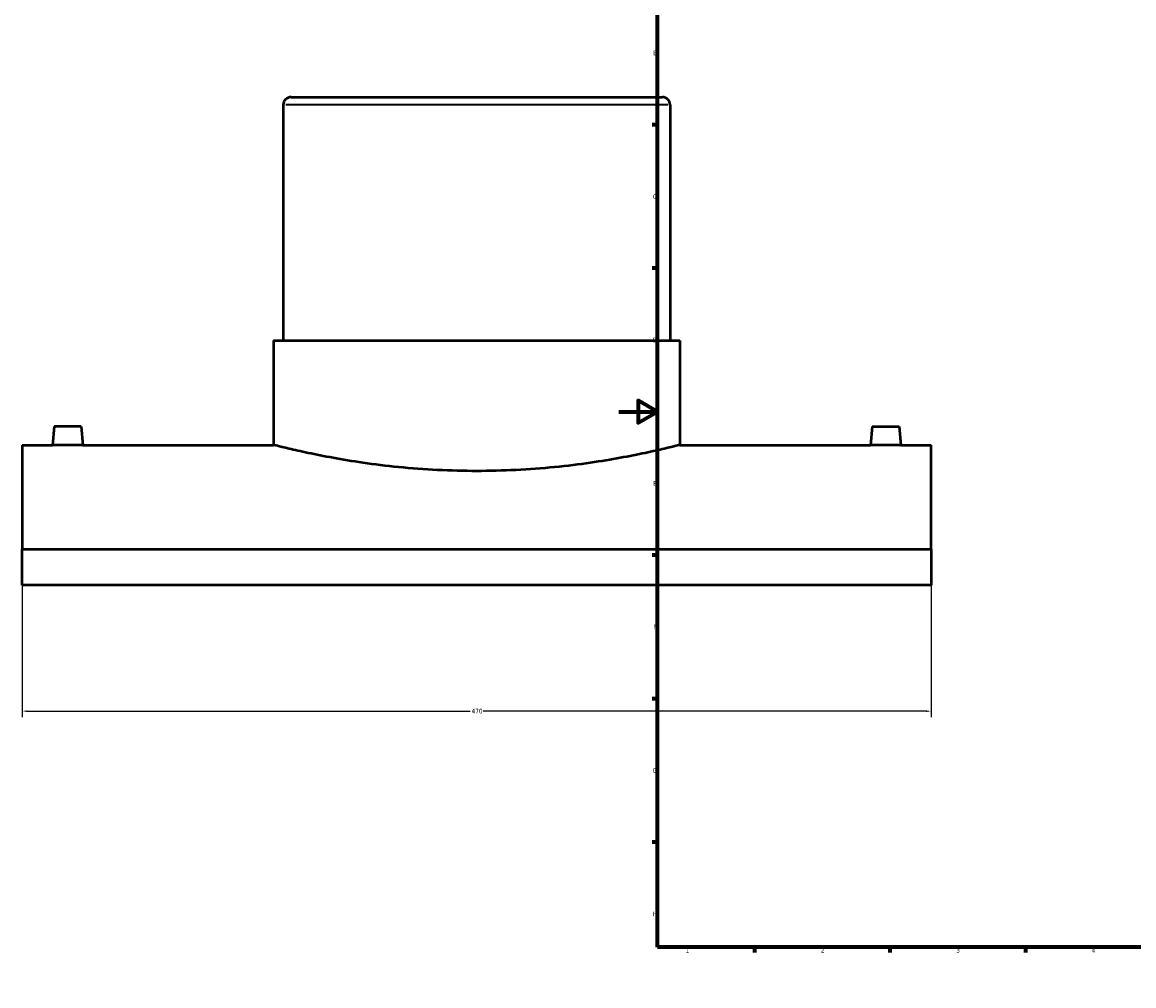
# Model space of a CAD drawing. Header units: millimetres. Extents: x -309 to 1504, y -536 to 1065.
# Tile 1 of 5: x -309 to 266, y 0 to 499. Entities that reach past the tile are written whole.
import ezdxf

# ---------------------------------------------------------------- set-up
doc = ezdxf.new("R2010")
doc.units = ezdxf.units.MM
for name, color, linetype, lineweight in [('Border (ANSI)', 7, 'Continuous', 70), ('Dimension (ANSI)', 7, 'Continuous', 25), ('Visible (ANSI)', 7, 'Continuous', 50), ('Visible Narrow (ANSI)', 7, 'Continuous', 35)]:
    doc.layers.add(name, color=color, linetype=linetype, lineweight=lineweight)
doc.styles.add('Note Text (ANSI)', font='tahoma.ttf')
doc.dimstyles.new('Default - mm (ANSI)', dxfattribs={"dimtxt": 2.4, "dimasz": 2.5, "dimexe": 3.175, "dimexo": 1.6002, "dimgap": 0.8, "dimtad": 0, "dimtoh": 1, "dimdec": 0, "dimrnd": 1e-08, "dimzin": 4, "dimdsep": 46, "dimtxsty": 'Note Text (ANSI)', "dimcen": 0.09, "dimdle": 10, "dimclrd": 256, "dimclre": 256, "dimclrt": 5, "dimadec": 1, "dimazin": 1, "dimtfac": 1.27, "dimtofl": 0, "dimtmove": 0, "dimatfit": 3, "dimfxl": 1, "dimtolj": 1, "dimtzin": 4, "dimlwd": -1, "dimlwe": -1, "dimarcsym": 0})

# ---------------------------------------------------------------- blocks, each defined once
blk = doc.blocks.new('Borders Default Border')
at = {"layer": 'Border (ANSI)'}
for p, q in [((70.08, 574), (70.08, 576.8)), ((140.17, 574), (140.17, 576.8)), ((210.25, 574), (210.25, 576.8)), ((280.33, 574), (280.33, 576.8)), ((350.42, 574), (350.42, 576.8)), ((490.58, 574), (490.58, 576.8)), ((560.67, 574), (560.67, 576.8)), ((630.75, 574), (630.75, 576.8)), ((700.83, 574), (700.83, 576.8)), ((770.92, 574), (770.92, 576.8)), ((20, 519.75), (17.2, 519.75)), ((821, 519.75), (823.8, 519.75)), ((20, 445.5), (17.2, 445.5)), ((821, 445.5), (823.8, 445.5)), ((20, 371.25), (17.2, 371.25)), ((821, 371.25), (823.8, 371.25)), ((20, 222.75), (17.2, 222.75)), ((821, 222.75), (823.8, 222.75)), ((20, 148.5), (17.2, 148.5)), ((821, 148.5), (823.8, 148.5)), ((20, 74.25), (17.2, 74.25)), ((821, 74.25), (823.8, 74.25)), ((70.08, 20), (70.08, 17.2)), ((140.17, 20), (140.17, 17.2)), ((210.25, 20), (210.25, 17.2)), ((280.33, 20), (280.33, 17.2)), ((350.42, 20), (350.42, 17.2)), ((490.58, 20), (490.58, 17.2)), ((560.67, 20), (560.67, 17.2)), ((630.75, 20), (630.75, 17.2)), ((700.83, 20), (700.83, 17.2)), ((770.92, 20), (770.92, 17.2))]:
    blk.add_line(p, q, dxfattribs=at)
at = {"layer": 'Border (ANSI)', "flags": 128}
for points in [[(420.5, 594), (420.5, 574), (414.73, 584), (426.27, 584), (420.5, 574)], [(20, 20), (20, 574), (821, 574), (821, 20), (20, 20)], [(0, 297), (20, 297), (10, 302.77), (10, 291.23), (20, 297)], [(841, 297), (821, 297), (831, 302.77), (831, 291.23), (821, 297)], [(420.5, 0), (420.5, 20), (414.73, 10), (426.27, 10), (420.5, 20)]]:
    blk.add_lwpolyline(points, dxfattribs=at)
at = {"layer": 'Border (ANSI)', "color": 5, "true_color": 0x0000ff, "char_height": 2.4, "attachment_point": 7, "style": 'Note Text (ANSI)'}
for s, insert in [('1', (34.5, 574.4)), ('2', (104.4, 574.4)), ('3', (174.46, 574.35)), ('4', (244.45, 574.4)), ('5', (314.67, 574.35)), ('6', (384.69, 574.35)), ('7', (454.8, 574.4)), ('8', (524.84, 574.35)), ('9', (594.92, 574.35)), ('10', (664.35, 574.35)), ('11', (734.43, 574.4)), ('12', (804.52, 574.4)), ('A', (17.38, 555.68)), ('A', (821.58, 555.68)), ('B', (17.67, 481.43)), ('B', (821.87, 481.43)), ('C', (17.51, 407.13)), ('C', (821.71, 407.13)), ('D', (17.52, 332.93)), ('D', (821.72, 332.93)), ('E', (17.71, 258.68)), ('E', (821.91, 258.68)), ('F', (17.78, 184.43)), ('F', (821.98, 184.43)), ('G', (17.4, 110.13)), ('G', (821.6, 110.13)), ('H', (17.53, 35.93)), ('H', (821.73, 35.93)), ('1', (34.5, 17.2)), ('2', (104.4, 17.2)), ('3', (174.46, 17.15)), ('4', (244.45, 17.2)), ('5', (314.67, 17.15)), ('6', (384.69, 17.15)), ('7', (454.8, 17.2)), ('8', (524.84, 17.15)), ('9', (594.92, 17.15)), ('10', (664.35, 17.15)), ('11', (734.43, 17.2)), ('12', (804.52, 17.2))]:
    blk.add_mtext(s, dxfattribs=dict(at, insert=insert))
blk = doc.blocks.new('*D6')
at = {"layer": 'Defpoints', "color": 0, "transparency": 16777216}
for p in [(-308.54, 225.76), (161.46, 225.76), (161.46, 142.08)]:
    blk.add_point(p, dxfattribs=at)
at = {"layer": 'Dimension (ANSI)', "transparency": 16777216}
for p, q in [((-308.54, 224.16), (-308.54, 138.9)), ((161.46, 224.16), (161.46, 138.9)), ((-306.04, 142.08), (-76.95, 142.08)), ((158.96, 142.08), (-70.14, 142.08))]:
    blk.add_line(p, q, dxfattribs=at)
for points in [[(-306.04, 142.49), (-306.04, 141.66), (-308.54, 142.08)], [(158.96, 142.49), (158.96, 141.66), (161.46, 142.08)]]:
    blk.add_solid(points, dxfattribs=at)
at = {"layer": 'Dimension (ANSI)', "color": 5, "transparency": 16777216, "insert": (-76.15, 143.33), "char_height": 2.4, "attachment_point": 1, "style": 'Note Text (ANSI)'}
blk.add_mtext('\\A1;470', dxfattribs=at)

msp = doc.modelspace()

# ---------------------------------------------------------------- linework, layer by layer
at = {"layer": 'Visible (ANSI)'}
for p, q in [((-173.54, 455.78), (-173.54, 333.78)), ((-169.54, 459.78), (22.46, 459.78)), ((26.46, 455.78), (26.46, 333.78)), ((-178.54, 333.78), (31.46, 333.78)), ((-178.54, 333.78), (-178.54, 279.78)), ((31.46, 333.78), (31.46, 279.78)), ((-292.04, 289.38), (-292.88, 279.78)), ((-278.04, 289.38), (-292.04, 289.38)), ((-278.04, 289.38), (-277.2, 279.78)), ((130.96, 289.38), (130.12, 279.78)), ((130.96, 289.38), (144.96, 289.38)), ((144.96, 289.38), (145.8, 279.78)), ((-308.54, 279.78), (-308.54, 225.76)), ((-308.54, 279.78), (-292.88, 279.78)), ((-277.2, 279.78), (-178.54, 279.78)), ((31.46, 279.78), (130.12, 279.78)), ((145.8, 279.78), (161.46, 279.78)), ((161.46, 225.76), (161.46, 279.78)), ((161.46, 225.76), (-308.54, 225.76)), ((-308.54, 207.26), (-308.54, 225.76)), ((161.46, 225.76), (161.46, 207.26)), ((161.46, 207.26), (-308.54, 207.26))]:
    msp.add_line(p, q, dxfattribs=at)
for centre, start, end in [((-169.54, 455.78), 90, 180), ((22.46, 455.78), 0, 90)]:
    msp.add_arc(centre, 4, start, end, dxfattribs=at)
for points, knots in [([(-277.2, 279.78), (-277.2, 279.78), (-277.4, 279.78), (-278.2, 279.76), (-278.8, 279.75), (-280.19, 279.73), (-281.07, 279.72), (-283.01, 279.71), (-284.06, 279.71), (-285.04, 279.71), (-286.03, 279.71), (-287.08, 279.71), (-289.01, 279.72), (-289.89, 279.73), (-291.28, 279.75), (-291.89, 279.76), (-292.68, 279.78), (-292.88, 279.78), (-292.88, 279.78)], [3.545373, 3.545373, 3.545373, 3.545373, 3.840793, 3.840793, 4.136213, 4.136213, 4.431688, 4.431688, 4.727164, 4.727164, 4.727164, 5.022639, 5.022639, 5.318115, 5.318115, 5.613535, 5.613535, 5.908955, 5.908955, 5.908955, 5.908955]), ([(31.46, 279.78), (31.46, 279.78), (30.82, 279.62), (28.15, 278.96), (26.12, 278.46), (20.75, 277.2), (17.41, 276.44), (9.71, 274.81), (5.35, 273.94), (-3.94, 272.26), (-9.19, 271.38), (-20.63, 269.73), (-26.82, 268.96), (-39.74, 267.68), (-46.49, 267.16), (-60.08, 266.48), (-66.92, 266.31), (-80.16, 266.31), (-87, 266.48), (-100.59, 267.16), (-107.34, 267.68), (-120.27, 268.96), (-126.45, 269.73), (-137.89, 271.38), (-143.14, 272.26), (-152.43, 273.94), (-156.8, 274.81), (-164.5, 276.44), (-167.83, 277.2), (-173.2, 278.46), (-175.23, 278.96), (-177.9, 279.62), (-178.54, 279.78), (-178.54, 279.78)], [15.895168, 15.895168, 15.895168, 15.895168, 17.88192, 17.88192, 19.868671, 19.868671, 21.855423, 21.855423, 23.842174, 23.842174, 25.829215, 25.829215, 27.816255, 27.816255, 29.803296, 29.803296, 31.790336, 31.790336, 33.777377, 33.777377, 35.764418, 35.764418, 37.751458, 37.751458, 39.738499, 39.738499, 41.72525, 41.72525, 43.712002, 43.712002, 45.698753, 45.698753, 47.685505, 47.685505, 47.685505, 47.685505]), ([(145.8, 279.78), (145.8, 279.78), (145.6, 279.78), (144.8, 279.76), (144.2, 279.75), (142.81, 279.73), (141.93, 279.72), (139.99, 279.71), (138.94, 279.71), (136.97, 279.71), (135.92, 279.71), (133.99, 279.72), (133.11, 279.73), (131.72, 279.75), (131.11, 279.76), (130.32, 279.78), (130.12, 279.78), (130.12, 279.78)], [1.181791, 1.181791, 1.181791, 1.181791, 1.477211, 1.477211, 1.772631, 1.772631, 2.068106, 2.068106, 2.363582, 2.363582, 2.659057, 2.659057, 2.954533, 2.954533, 3.249953, 3.249953, 3.545373, 3.545373, 3.545373, 3.545373])]:
    msp.add_open_spline(points, degree=3, knots=knots, dxfattribs=at)
at = {"layer": 'Visible Narrow (ANSI)'}
msp.add_line((25.23, 455.78), (-172.31, 455.78), dxfattribs=at)

# ---------------------------------------------------------------- block references
msp.add_blockref('Borders Default Border', (0, 0))

# ---------------------------------------------------------------- dimensions: what is measured, and where the dimension line sits
at = {"layer": 'Dimension (ANSI)'}
dim = msp.add_linear_dim(base=(161.46, 142.08), p1=(-308.54, 225.76), p2=(161.46, 225.76), dimstyle='Default - mm (ANSI)', override={"dimgap": 0.8, "dimtoh": 0, "dimdec": 0, "dimtol": 0, "dimlim": 0, "dimtp": 0, "dimtm": 0, "dimtdec": 2, "dimatfit": 1}, dxfattribs=at)
dim.commit()
dim.dimension.update_dxf_attribs({"geometry": '*D6', "text_midpoint": (-73.54, 142.08), "dimtype": 160})

doc.saveas('drawing.dxf')
